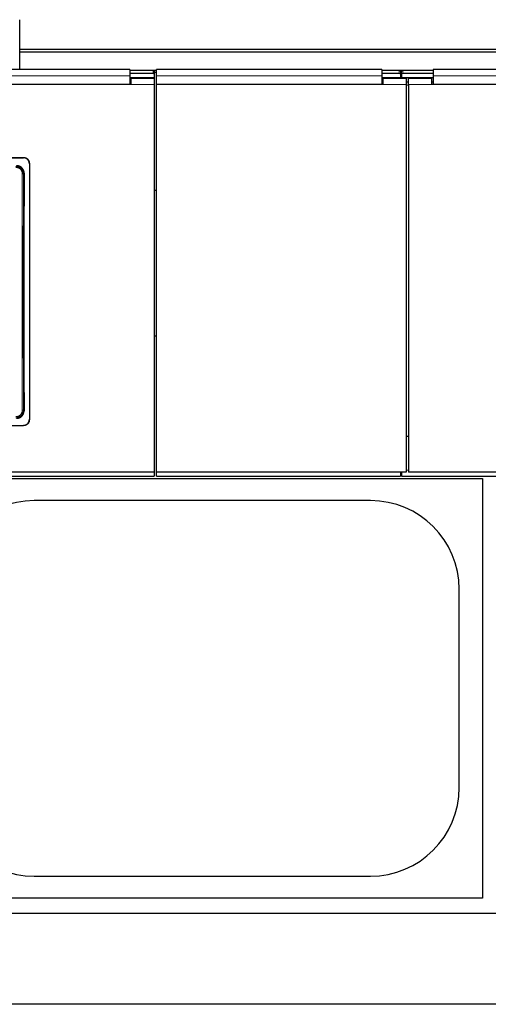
# Model space of a CAD drawing. Header units: inches. Extents: x 0 to 20790, y -12 to 14700.
# Tile 109 of 184: x 4938 to 5340, y 10689 to 11534. Entities that reach past the tile are written whole.
import ezdxf

# ---------------------------------------------------------------- set-up
doc = ezdxf.new("R2010")
doc.units = ezdxf.units.IN
doc.layers.add('1', color=7, linetype='Continuous', true_color=0xffffff)

msp = doc.modelspace()

# ---------------------------------------------------------------- linework, layer by layer
at = {"layer": '1', "color": 2, "linetype": 'Continuous', "lineweight": 25}
for p, q in [((4938.225, 11508.102), (4938.225, 11533.644)), ((5915.225, 11508.102), (4938.225, 11508.102)), ((4938.225, 11505.837), (4938.225, 11508.102)), ((4938.225, 11490.896), (4938.225, 11505.837)), ((5915.225, 11505.837), (4938.225, 11505.837)), ((5032.475, 11490.896), (4449.475, 11490.896)), ((5032.475, 11490.896), (5032.475, 11485.523)), ((5052.475, 11490.092), (5032.475, 11490.092)), ((5052.475, 11487.494), (5032.475, 11487.494)), ((5032.475, 11485.523), (5032.475, 11478.01)), ((5055.434, 11489.986), (5053.099, 11489.986)), ((5053.475, 11489.592), (5053.475, 11486.994)), ((5053.475, 11486.994), (5053.475, 11483.084)), ((5055.434, 11488.238), (5053.48, 11488.238)), ((5248.475, 11490.896), (5055.425, 11490.896)), ((5055.425, 11485.523), (5055.425, 11490.896)), ((5055.425, 11478.01), (5055.425, 11485.523)), ((5248.475, 11490.896), (5248.475, 11485.523)), ((5263.475, 11490.092), (5248.475, 11490.092)), ((5263.475, 11487.494), (5248.475, 11487.494)), ((5248.475, 11485.523), (5248.475, 11478.01)), ((5265.871, 11489.986), (5264.1, 11489.986)), ((5264.475, 11489.592), (5264.475, 11486.994)), ((5264.475, 11486.994), (5264.475, 11483.79)), ((5265.489, 11488.238), (5264.482, 11488.238)), ((5265.475, 11486.994), (5265.475, 11489.592)), ((5265.475, 11486.994), (5265.475, 11483.79)), ((5292.475, 11490.092), (5266.475, 11490.092)), ((5292.475, 11487.494), (5266.475, 11487.494)), ((5875.475, 11490.896), (5292.475, 11490.896)), ((5292.475, 11490.896), (5292.475, 11485.523)), ((5292.475, 11485.523), (5292.475, 11478.01)), ((5033.475, 11478.005), (4448.475, 11478.005)), ((5032.475, 11478.01), (4449.475, 11478.01)), ((5053.425, 11483.79), (5032.466, 11483.79)), ((5033.475, 11480.085), (5032.475, 11480.085)), ((5053.475, 11483.085), (5033.475, 11483.085)), ((5033.475, 11483.085), (5033.475, 11478.005)), ((5053.425, 11483.085), (5053.425, 11483.79)), ((5053.475, 11483.085), (5053.475, 11478.005)), ((5053.475, 11478.005), (5053.475, 11145.635)), ((5248.475, 11478.01), (5055.425, 11478.01)), ((5055.425, 11145.635), (5055.425, 11478.005)), ((5249.475, 11478.005), (5055.425, 11478.005)), ((5264.475, 11483.79), (5248.473, 11483.79)), ((5249.475, 11480.085), (5248.475, 11480.085)), ((5269.475, 11483.085), (5249.475, 11483.085)), ((5249.475, 11483.085), (5249.475, 11478.005)), ((5265.475, 11483.79), (5264.475, 11483.79)), ((5292.478, 11483.79), (5265.475, 11483.79)), ((5269.475, 11483.085), (5269.475, 11478.005)), ((5271.475, 11480.085), (5269.475, 11480.085)), ((5269.475, 11478.005), (5269.475, 11145.635)), ((5291.475, 11483.085), (5271.475, 11483.085)), ((5271.475, 11478.005), (5271.475, 11483.085)), ((5271.475, 11478.005), (5271.475, 11145.635)), ((5291.475, 11478.005), (5291.475, 11483.085)), ((5292.475, 11480.085), (5291.475, 11480.085)), ((5876.475, 11478.005), (5291.475, 11478.005)), ((5875.475, 11478.01), (5292.475, 11478.01)), ((4539.475, 11415.502), (4941.475, 11415.502)), ((4539.475, 11415.198), (4941.475, 11415.198)), ((4946.475, 11410.527), (4946.475, 11190.454)), ((5055.406, 11387.13), (5053.444, 11387.13)), ((5055.406, 11262.13), (5053.444, 11262.13)), ((4539.475, 11185.742), (4941.475, 11185.742)), ((4539.475, 11185.473), (4941.475, 11185.473)), ((5271.475, 11176.032), (5269.475, 11176.032)), ((4422.475, 11142.049), (5053.475, 11142.049)), ((5053.475, 11145.635), (4428.475, 11145.635)), ((4854.725, 11140.13), (5334.725, 11140.13)), ((5053.475, 11145.635), (5053.475, 11142.049)), ((5269.475, 11145.635), (5055.425, 11145.635)), ((5055.425, 11142.049), (5055.425, 11145.635)), ((5055.425, 11142.049), (5264.475, 11142.049)), ((5264.475, 11145.635), (5264.475, 11142.049)), ((5264.475, 11145.049), (5265.475, 11145.049)), ((5265.475, 11145.635), (5265.475, 11142.049)), ((5265.475, 11142.049), (5896.475, 11142.049)), ((5896.475, 11145.635), (5271.475, 11145.635)), ((5334.725, 11140.13), (5334.725, 10780.13)), ((5238.725, 11121.23), (4950.725, 11121.23)), ((5314.825, 10875.13), (5314.825, 11045.13)), ((4950.725, 10799.03), (5238.725, 10799.03)), ((5334.725, 10780.13), (4854.725, 10780.13)), ((5919.725, 10767.13), (1397.237, 10767.13)), ((5919.725, 10689.187), (1509.273, 10689.187))]:
    msp.add_line(p, q, dxfattribs=at)
at = {"layer": '1', "color": 110, "linetype": 'Continuous', "lineweight": 13}
for p, q in [((5052.475, 11487.494), (5052.475, 11490.092)), ((5263.475, 11487.494), (5263.475, 11490.092)), ((5266.475, 11490.092), (5266.475, 11487.494)), ((5053.475, 11478.005), (5033.475, 11478.005)), ((5269.475, 11478.005), (5249.475, 11478.005)), ((5291.475, 11478.005), (5271.475, 11478.005)), ((4941.475, 11415.198), (4941.475, 11415.502)), ((4942.02, 11401.916), (4941.469, 11401.365)), ((4941.469, 11198.796), (4941.961, 11198.304)), ((4941.475, 11185.473), (4941.475, 11185.742)), ((5271.479, 11147.317), (5269.478, 11147.317))]:
    msp.add_line(p, q, dxfattribs=at)
at = {"layer": '1', "color": 2, "linetype": 'Continuous', "lineweight": 25}
for centre, start, end in [((4950.725, 11045.13), 90, 180), ((5238.725, 11045.13), 0, 90), ((4950.725, 10875.13), 180, 270), ((5238.725, 10875.13), 270, 0)]:
    msp.add_arc(centre, 76.1, start, end, dxfattribs=at)
for centre, major_axis, ratio, start_param, end_param in [((5052.475, 11489.592), (-1, 0), 0.5, 3.1415927, 4.712389), ((5052.475, 11486.994), (1, 0), 0.5, 0, 1.5707963), ((5263.475, 11489.592), (-1, 0), 0.5, 3.1415927, 4.712389), ((5263.475, 11486.994), (1, 0), 0.5, 0, 1.5707963), ((5266.475, 11489.592), (-1, 0), 0.5, 4.712389, 6.2831853), ((5266.475, 11486.994), (1, 0), 0.5, 1.5707963, 3.1415927), ((5004.652, 11293.47), (0, 1200), 0.0524078, 1.480301, 1.6501845)]:
    msp.add_ellipse(centre, major_axis=major_axis, ratio=ratio, start_param=start_param, end_param=end_param, dxfattribs=at)
at = {"layer": '1', "color": 110, "linetype": 'Continuous', "lineweight": 13}
for centre, major_axis, ratio, start_param, end_param in [((5003.083, 11300.081), (0, 1200), 0.0523641, 1.4862214, 1.6553712), ((4940.47, 11401.365), (-1, 0.004), 0.0844733, 3.1941405, 4.7127643), ((5004.081, 11300.081), (0, 1199), 0.0524078, 1.4862214, 1.6553712), ((4940.47, 11198.796), (1, 0.004), 0.0844733, 4.7120137, 6.2306374)]:
    msp.add_ellipse(centre, major_axis=major_axis, ratio=ratio, start_param=start_param, end_param=end_param, dxfattribs=at)
for points, degree in [([(5032.475, 11485.523), (4449.475, 11485.523)], 1), ([(5248.475, 11485.523), (5055.425, 11485.523)], 1), ([(5875.475, 11485.523), (5292.475, 11485.523)], 1), ([(5269.475, 11477.54), (5270.142, 11477.54), (5270.808, 11477.54), (5271.475, 11477.54)], 3)]:
    msp.add_open_spline(points, degree=degree, dxfattribs=at)
at = {"layer": '1', "color": 2, "linetype": 'Continuous', "lineweight": 25}
for points, knots in [([(4941.475, 11415.502), (4941.64, 11415.502), (4941.804, 11415.494), (4942.128, 11415.462), (4942.45, 11415.414), (4942.767, 11415.336), (4942.963, 11415.277), (4943.002, 11415.264), (4943.081, 11415.239), (4943.12, 11415.225), (4943.236, 11415.184), (4943.313, 11415.155), (4943.54, 11415.061), (4943.834, 11414.922), (4944.114, 11414.756), (4944.318, 11414.621), (4944.418, 11414.55), (4944.516, 11414.476), (4944.581, 11414.426), (4944.613, 11414.4), (4944.773, 11414.27), (4944.894, 11414.161), (4945.125, 11413.932), (4945.343, 11413.692), (4945.538, 11413.431), (4945.652, 11413.261), (4945.675, 11413.227), (4945.719, 11413.158), (4945.741, 11413.123), (4945.804, 11413.017), (4945.845, 11412.946), (4945.961, 11412.731), (4946.1, 11412.438), (4946.21, 11412.133), (4946.282, 11411.9), (4946.304, 11411.821), (4946.344, 11411.662), (4946.362, 11411.582), (4946.41, 11411.341), (4946.459, 11411.018), (4946.475, 11410.691), (4946.475, 11410.527)], [0, 0, 0, 0, 0.0625, 0.0625, 0.125, 0.1875, 0.1875, 0.203125, 0.203125, 0.21875, 0.21875, 0.25, 0.25, 0.3125, 0.375, 0.375, 0.40625, 0.421875, 0.421875, 0.4375, 0.4375, 0.5, 0.5, 0.5625, 0.625, 0.625, 0.640625, 0.640625, 0.65625, 0.65625, 0.6875, 0.6875, 0.75, 0.8125, 0.8125, 0.84375, 0.84375, 0.875, 0.875, 0.9375, 1, 1, 1, 1]), ([(4946.475, 11410.222), (4946.475, 11410.387), (4946.467, 11410.55), (4946.435, 11410.873), (4946.387, 11411.193), (4946.308, 11411.508), (4946.248, 11411.704), (4946.236, 11411.743), (4946.21, 11411.82), (4946.197, 11411.859), (4946.155, 11411.975), (4946.126, 11412.051), (4946.032, 11412.277), (4945.892, 11412.571), (4945.725, 11412.849), (4945.589, 11413.051), (4945.542, 11413.118), (4945.469, 11413.216), (4945.444, 11413.249), (4945.393, 11413.314), (4945.367, 11413.346), (4945.237, 11413.504), (4945.127, 11413.625), (4944.897, 11413.854), (4944.656, 11414.072), (4944.393, 11414.266), (4944.223, 11414.379), (4944.188, 11414.402), (4944.119, 11414.446), (4944.084, 11414.467), (4943.978, 11414.53), (4943.906, 11414.571), (4943.69, 11414.686), (4943.395, 11414.825), (4943.089, 11414.934), (4942.854, 11415.005), (4942.775, 11415.027), (4942.616, 11415.067), (4942.535, 11415.085), (4942.293, 11415.133), (4941.968, 11415.181), (4941.64, 11415.198), (4941.475, 11415.198)], [0, 0, 0, 0, 0.0625, 0.0625, 0.125, 0.1875, 0.1875, 0.203125, 0.203125, 0.21875, 0.21875, 0.25, 0.25, 0.3125, 0.375, 0.375, 0.40625, 0.40625, 0.421875, 0.421875, 0.4375, 0.4375, 0.5, 0.5, 0.5625, 0.625, 0.625, 0.640625, 0.640625, 0.65625, 0.65625, 0.6875, 0.6875, 0.75, 0.8125, 0.8125, 0.84375, 0.84375, 0.875, 0.875, 0.9375, 1, 1, 1, 1]), ([(4941.469, 11401.365), (4941.47, 11401.579), (4941.45, 11402.006), (4941.389, 11402.428), (4941.338, 11402.691), (4941.327, 11402.743), (4941.304, 11402.848), (4941.268, 11403.003), (4941.226, 11403.157), (4941.135, 11403.462), (4940.994, 11403.861), (4940.815, 11404.245), (4940.666, 11404.527), (4940.614, 11404.62), (4940.532, 11404.758), (4940.505, 11404.804), (4940.448, 11404.894), (4940.419, 11404.939), (4940.272, 11405.161), (4940.021, 11405.503), (4939.739, 11405.818), (4939.515, 11406.044), (4939.438, 11406.117), (4939.32, 11406.225), (4939.28, 11406.261), (4939.2, 11406.331), (4939.159, 11406.366), (4938.953, 11406.536), (4938.782, 11406.664), (4938.43, 11406.9), (4938.249, 11407.01), (4937.876, 11407.21), (4937.685, 11407.302), (4937.438, 11407.404), (4937.389, 11407.424), (4937.289, 11407.463), (4937.238, 11407.482), (4937.087, 11407.536), (4936.986, 11407.57), (4936.681, 11407.663), (4936.271, 11407.766), (4935.853, 11407.828), (4935.431, 11407.87), (4935.218, 11407.881), (4935.003, 11407.881)], [0, 0, 0, 0, 0.0625, 0.125, 0.125, 0.140625, 0.140625, 0.15625, 0.1875, 0.1875, 0.25, 0.3125, 0.3125, 0.34375, 0.34375, 0.359375, 0.359375, 0.375, 0.375, 0.4375, 0.5, 0.5, 0.53125, 0.53125, 0.546875, 0.546875, 0.5625, 0.5625, 0.625, 0.625, 0.6875, 0.6875, 0.75, 0.75, 0.765625, 0.765625, 0.78125, 0.78125, 0.8125, 0.8125, 0.875, 0.9375, 0.9375, 1, 1, 1, 1]), ([(4942.02, 11401.916), (4942.021, 11402.13), (4942.012, 11402.343), (4941.973, 11402.764), (4941.943, 11402.973), (4941.864, 11403.388), (4941.814, 11403.593), (4941.739, 11403.848), (4941.723, 11403.899), (4941.691, 11404.001), (4941.674, 11404.052), (4941.621, 11404.203), (4941.583, 11404.303), (4941.464, 11404.599), (4941.286, 11404.983), (4941.072, 11405.347), (4940.898, 11405.613), (4940.837, 11405.7), (4940.743, 11405.829), (4940.711, 11405.872), (4940.646, 11405.957), (4940.613, 11405.999), (4940.445, 11406.208), (4940.303, 11406.366), (4940.006, 11406.668), (4939.85, 11406.811), (4939.525, 11407.082), (4939.356, 11407.21), (4939.135, 11407.36), (4939.09, 11407.389), (4939, 11407.447), (4938.955, 11407.475), (4938.817, 11407.559), (4938.725, 11407.612), (4938.444, 11407.764), (4938.061, 11407.947), (4937.662, 11408.092), (4937.357, 11408.185), (4937.255, 11408.214), (4937.099, 11408.254), (4937.047, 11408.266), (4936.942, 11408.29), (4936.89, 11408.301), (4936.627, 11408.354), (4936.204, 11408.418), (4935.776, 11408.439), (4935.561, 11408.439)], [0, 0, 0, 0, 0.0625, 0.0625, 0.125, 0.125, 0.1875, 0.1875, 0.203125, 0.203125, 0.21875, 0.21875, 0.25, 0.25, 0.3125, 0.375, 0.375, 0.40625, 0.40625, 0.421875, 0.421875, 0.4375, 0.4375, 0.5, 0.5, 0.5625, 0.5625, 0.625, 0.625, 0.640625, 0.640625, 0.65625, 0.65625, 0.6875, 0.6875, 0.75, 0.8125, 0.8125, 0.84375, 0.84375, 0.859375, 0.859375, 0.875, 0.875, 0.9375, 1, 1, 1, 1]), ([(4935.498, 11191.785), (4935.713, 11191.785), (4935.926, 11191.796), (4936.348, 11191.838), (4936.558, 11191.869), (4936.973, 11191.952), (4937.179, 11192.004), (4937.435, 11192.081), (4937.486, 11192.098), (4937.587, 11192.132), (4937.638, 11192.149), (4937.789, 11192.204), (4937.889, 11192.242), (4938.184, 11192.365), (4938.566, 11192.548), (4938.929, 11192.767), (4939.193, 11192.945), (4939.28, 11193.007), (4939.408, 11193.103), (4939.45, 11193.135), (4939.535, 11193.202), (4939.576, 11193.236), (4939.782, 11193.406), (4939.939, 11193.55), (4940.236, 11193.851), (4940.377, 11194.009), (4940.644, 11194.337), (4940.769, 11194.509), (4940.916, 11194.732), (4940.945, 11194.777), (4941.002, 11194.868), (4941.085, 11195.005), (4941.163, 11195.144), (4941.311, 11195.426), (4941.489, 11195.809), (4941.629, 11196.208), (4941.72, 11196.513), (4941.748, 11196.616), (4941.786, 11196.772), (4941.798, 11196.824), (4941.821, 11196.929), (4941.832, 11196.981), (4941.883, 11197.243), (4941.943, 11197.664), (4941.962, 11198.09), (4941.961, 11198.304)], [0, 0, 0, 0, 0.0625, 0.0625, 0.125, 0.125, 0.1875, 0.1875, 0.203125, 0.203125, 0.21875, 0.21875, 0.25, 0.25, 0.3125, 0.375, 0.375, 0.40625, 0.40625, 0.421875, 0.421875, 0.4375, 0.4375, 0.5, 0.5, 0.5625, 0.5625, 0.625, 0.625, 0.640625, 0.640625, 0.65625, 0.6875, 0.6875, 0.75, 0.8125, 0.8125, 0.84375, 0.84375, 0.859375, 0.859375, 0.875, 0.875, 0.9375, 1, 1, 1, 1]), ([(4941.475, 11185.742), (4941.64, 11185.742), (4941.804, 11185.75), (4942.128, 11185.782), (4942.45, 11185.83), (4942.767, 11185.909), (4942.963, 11185.968), (4943.002, 11185.98), (4943.081, 11186.006), (4943.12, 11186.019), (4943.236, 11186.061), (4943.313, 11186.09), (4943.54, 11186.184), (4943.834, 11186.323), (4944.114, 11186.489), (4944.318, 11186.625), (4944.418, 11186.695), (4944.516, 11186.769), (4944.581, 11186.82), (4944.613, 11186.845), (4944.773, 11186.975), (4944.894, 11187.085), (4945.125, 11187.314), (4945.343, 11187.554), (4945.538, 11187.816), (4945.652, 11187.986), (4945.675, 11188.02), (4945.719, 11188.089), (4945.741, 11188.124), (4945.804, 11188.23), (4945.845, 11188.301), (4945.961, 11188.516), (4946.1, 11188.81), (4946.21, 11189.115), (4946.282, 11189.349), (4946.304, 11189.427), (4946.344, 11189.586), (4946.362, 11189.667), (4946.41, 11189.908), (4946.459, 11190.231), (4946.475, 11190.559), (4946.475, 11190.723)], [0, 0, 0, 0, 0.0625, 0.0625, 0.125, 0.1875, 0.1875, 0.203125, 0.203125, 0.21875, 0.21875, 0.25, 0.25, 0.3125, 0.375, 0.375, 0.40625, 0.421875, 0.421875, 0.4375, 0.4375, 0.5, 0.5, 0.5625, 0.625, 0.625, 0.640625, 0.640625, 0.65625, 0.65625, 0.6875, 0.6875, 0.75, 0.8125, 0.8125, 0.84375, 0.84375, 0.875, 0.875, 0.9375, 1, 1, 1, 1]), ([(4946.475, 11190.454), (4946.475, 11190.289), (4946.467, 11190.126), (4946.435, 11189.803), (4946.387, 11189.482), (4946.308, 11189.166), (4946.248, 11188.971), (4946.236, 11188.932), (4946.21, 11188.854), (4946.197, 11188.815), (4946.155, 11188.699), (4946.126, 11188.623), (4946.032, 11188.397), (4945.892, 11188.103), (4945.725, 11187.825), (4945.589, 11187.622), (4945.542, 11187.555), (4945.469, 11187.457), (4945.444, 11187.424), (4945.393, 11187.359), (4945.367, 11187.327), (4945.237, 11187.168), (4945.127, 11187.048), (4944.897, 11186.818), (4944.656, 11186.6), (4944.393, 11186.406), (4944.223, 11186.292), (4944.188, 11186.27), (4944.119, 11186.226), (4944.084, 11186.204), (4943.978, 11186.141), (4943.906, 11186.101), (4943.69, 11185.985), (4943.395, 11185.846), (4943.089, 11185.737), (4942.854, 11185.666), (4942.775, 11185.644), (4942.616, 11185.604), (4942.535, 11185.586), (4942.293, 11185.537), (4941.968, 11185.489), (4941.64, 11185.473), (4941.475, 11185.473)], [0, 0, 0, 0, 0.0625, 0.0625, 0.125, 0.1875, 0.1875, 0.203125, 0.203125, 0.21875, 0.21875, 0.25, 0.25, 0.3125, 0.375, 0.375, 0.40625, 0.40625, 0.421875, 0.421875, 0.4375, 0.4375, 0.5, 0.5, 0.5625, 0.625, 0.625, 0.640625, 0.640625, 0.65625, 0.65625, 0.6875, 0.6875, 0.75, 0.8125, 0.8125, 0.84375, 0.84375, 0.875, 0.875, 0.9375, 1, 1, 1, 1])]:
    msp.add_open_spline(points, degree=3, knots=knots, dxfattribs=at)
at = {"layer": '1', "color": 110, "linetype": 'Continuous', "lineweight": 13}
for points, knots in [([(4935.003, 11406.972), (4935.094, 11406.972), (4935.185, 11406.969), (4935.366, 11406.96), (4935.456, 11406.954), (4935.725, 11406.927), (4936.08, 11406.874), (4936.428, 11406.786), (4936.686, 11406.707), (4936.772, 11406.678), (4936.9, 11406.632), (4936.943, 11406.616), (4937.027, 11406.583), (4937.069, 11406.566), (4937.278, 11406.479), (4937.44, 11406.401), (4937.755, 11406.231), (4937.908, 11406.138), (4938.206, 11405.937), (4938.35, 11405.829), (4938.524, 11405.684), (4938.559, 11405.655), (4938.627, 11405.595), (4938.728, 11405.505), (4938.825, 11405.411), (4939.014, 11405.219), (4939.253, 11404.952), (4939.464, 11404.663), (4939.588, 11404.474), (4939.612, 11404.436), (4939.66, 11404.36), (4939.684, 11404.321), (4939.753, 11404.204), (4939.797, 11404.125), (4939.922, 11403.886), (4940.073, 11403.561), (4940.191, 11403.223), (4940.267, 11402.965), (4940.291, 11402.879), (4940.323, 11402.747), (4940.333, 11402.703), (4940.352, 11402.615), (4940.361, 11402.571), (4940.404, 11402.348), (4940.455, 11401.991), (4940.471, 11401.631), (4940.47, 11401.449)], [0, 0, 0, 0, 0.03125, 0.03125, 0.0625, 0.0625, 0.125, 0.1875, 0.1875, 0.21875, 0.21875, 0.234375, 0.234375, 0.25, 0.25, 0.3125, 0.3125, 0.375, 0.375, 0.4375, 0.4375, 0.453125, 0.453125, 0.46875, 0.5, 0.5, 0.5625, 0.625, 0.625, 0.640625, 0.640625, 0.65625, 0.65625, 0.6875, 0.6875, 0.75, 0.8125, 0.8125, 0.84375, 0.84375, 0.859375, 0.859375, 0.875, 0.875, 0.9375, 1, 1, 1, 1]), ([(4935.003, 11192.28), (4935.218, 11192.28), (4935.645, 11192.301), (4936.068, 11192.365), (4936.331, 11192.418), (4936.384, 11192.429), (4936.488, 11192.453), (4936.644, 11192.49), (4936.797, 11192.533), (4937.102, 11192.627), (4937.5, 11192.771), (4937.883, 11192.954), (4938.117, 11193.08), (4938.164, 11193.106), (4938.257, 11193.159), (4938.303, 11193.187), (4938.44, 11193.27), (4938.53, 11193.328), (4938.795, 11193.506), (4939.134, 11193.761), (4939.446, 11194.047), (4939.669, 11194.273), (4939.742, 11194.35), (4939.848, 11194.47), (4939.884, 11194.51), (4939.953, 11194.591), (4939.987, 11194.632), (4940.156, 11194.84), (4940.281, 11195.012), (4940.514, 11195.366), (4940.729, 11195.73), (4940.907, 11196.114), (4941.008, 11196.361), (4941.027, 11196.41), (4941.065, 11196.51), (4941.084, 11196.561), (4941.137, 11196.712), (4941.169, 11196.813), (4941.26, 11197.119), (4941.36, 11197.53), (4941.42, 11197.948), (4941.46, 11198.369), (4941.47, 11198.582), (4941.469, 11198.796)], [0, 0, 0, 0, 0.0625, 0.125, 0.125, 0.140625, 0.140625, 0.15625, 0.1875, 0.1875, 0.25, 0.3125, 0.3125, 0.328125, 0.328125, 0.34375, 0.34375, 0.375, 0.375, 0.4375, 0.5, 0.5, 0.53125, 0.53125, 0.546875, 0.546875, 0.5625, 0.5625, 0.625, 0.625, 0.6875, 0.75, 0.75, 0.765625, 0.765625, 0.78125, 0.78125, 0.8125, 0.8125, 0.875, 0.9375, 0.9375, 1, 1, 1, 1]), ([(4940.47, 11198.712), (4940.471, 11198.666), (4940.47, 11198.621), (4940.468, 11198.531), (4940.464, 11198.395), (4940.455, 11198.261), (4940.43, 11197.993), (4940.38, 11197.639), (4940.295, 11197.291), (4940.219, 11197.033), (4940.192, 11196.947), (4940.147, 11196.819), (4940.131, 11196.776), (4940.1, 11196.691), (4940.083, 11196.649), (4939.999, 11196.44), (4939.848, 11196.115), (4939.667, 11195.807), (4939.47, 11195.507), (4939.364, 11195.361), (4939.222, 11195.185), (4939.193, 11195.15), (4939.135, 11195.081), (4939.046, 11194.979), (4938.953, 11194.88), (4938.765, 11194.688), (4938.501, 11194.446), (4938.214, 11194.23), (4937.99, 11194.078), (4937.914, 11194.029), (4937.798, 11193.958), (4937.759, 11193.935), (4937.68, 11193.89), (4937.641, 11193.868), (4937.442, 11193.761), (4937.118, 11193.606), (4936.781, 11193.483), (4936.523, 11193.404), (4936.436, 11193.38), (4936.305, 11193.346), (4936.261, 11193.336), (4936.173, 11193.316), (4936.128, 11193.306), (4935.905, 11193.261), (4935.547, 11193.207), (4935.185, 11193.189), (4935.003, 11193.189)], [0, 0, 0, 0, 0.015625, 0.015625, 0.03125, 0.0625, 0.0625, 0.125, 0.1875, 0.1875, 0.21875, 0.21875, 0.234375, 0.234375, 0.25, 0.25, 0.3125, 0.375, 0.375, 0.4375, 0.4375, 0.453125, 0.453125, 0.46875, 0.5, 0.5, 0.5625, 0.625, 0.625, 0.65625, 0.65625, 0.671875, 0.671875, 0.6875, 0.6875, 0.75, 0.8125, 0.8125, 0.84375, 0.84375, 0.859375, 0.859375, 0.875, 0.875, 0.9375, 1, 1, 1, 1])]:
    msp.add_open_spline(points, degree=3, knots=knots, dxfattribs=at)

doc.saveas('drawing.dxf')
